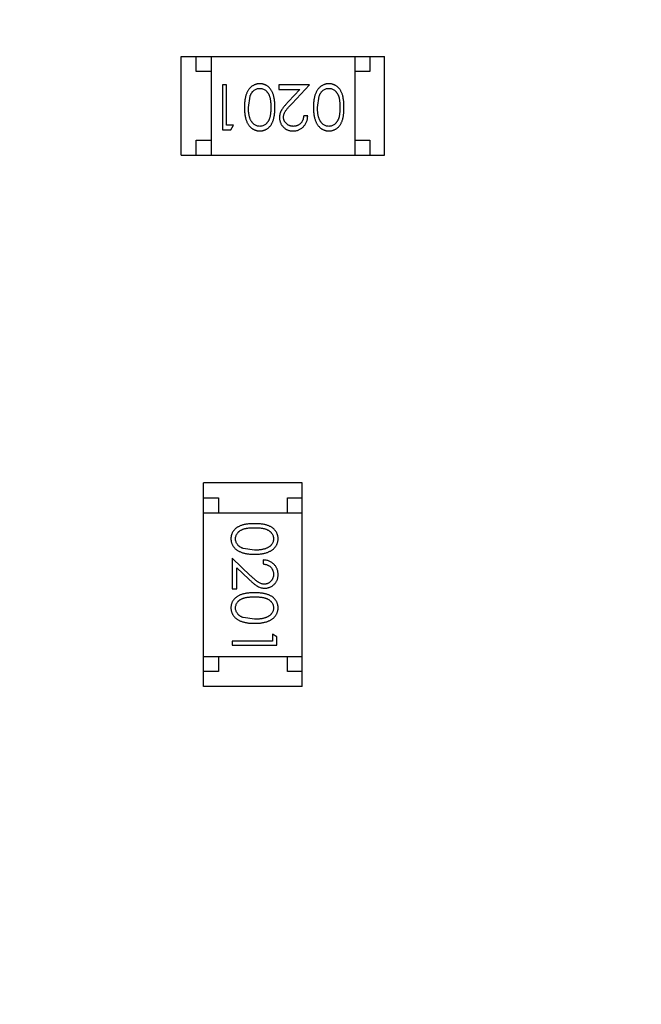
# Model space of a CAD drawing. Header units: millimetres. Extents: x -21 to 173, y -170 to -77.
# Tile 52 of 95: x 112 to 114.08, y -120.53 to -117.24. Entities that reach past the tile are written whole.
import ezdxf

# ---------------------------------------------------------------- set-up
doc = ezdxf.new("R2010")
doc.units = ezdxf.units.MM
doc.header["$LTSCALE"] = 1.21
doc.header["$MEASUREMENT"] = 0
doc.header["$PDMODE"] = 3
doc.header["$PDSIZE"] = 0.3125
doc.layers.get('0').update_dxf_attribs({"linetype": 'CONTINUOUS'})
doc.layers.get('DEFPOINTS').update_dxf_attribs({"linetype": 'CONTINUOUS'})
doc.layers.add('Dim', color=3, linetype='CONTINUOUS', lineweight=25)
doc.styles.get("Standard").update_dxf_attribs({"font": 'txt', "width": 0.8})
doc.dimstyles.get("Standard").update_dxf_attribs({"dimtxt": 0.15625, "dimasz": 0.1875, "dimexe": 0.125, "dimexo": 0.0625, "dimgap": 0.09, "dimtad": 0, "dimtih": 1, "dimtoh": 1, "dimzin": 4, "dimdsep": 46, "dimtxsty": 'STANDARD', "dimblk": '_FILLED', "dimblk1": '_FILLED', "dimblk2": '_FILLED', "dimcen": 0.09, "dimazin": 1, "dimtp": 0.01, "dimtm": 0.01, "dimtfac": 1, "dimtofl": 0, "dimtmove": 0, "dimatfit": 3, "dimldrblk": '_FILLED', "dimfxl": 1, "dimtolj": 1, "dimtzin": 4, "dimarcsym": 0})

# ---------------------------------------------------------------- blocks, each defined once
blk = doc.blocks.new('_FILLED')
at = {"color": 0, "linetype": 'ByBlock'}
blk.add_solid([(0, 0), (-1, 0.1667), (-1, -0.1667)], dxfattribs=at)
blk = doc.blocks.new('*D65')
at = {"layer": 'DEFPOINTS', "color": 0}
for p in [(105.5298, -92.6324), (171.1468, -92.6324), (151.3452, -159.3324)]:
    blk.add_point(p, dxfattribs=at)
at = {"layer": 'Dim', "color": 0, "lineweight": -2}
for p, q in [((105.5923, -92.6324), (171.2718, -92.6324)), ((171.1468, -95.1324), (171.1468, -122.059)), ((171.1468, -156.8324), (171.1468, -129.9057)), ((151.4077, -159.3324), (171.2718, -159.3324))]:
    blk.add_line(p, q, dxfattribs=at)
at = {"layer": 'Dim', "color": 0, "lineweight": -2, "xscale": 2.5, "yscale": 2.5, "zscale": 2.5}
for p, rotation in [((171.1468, -92.6324), 90), ((171.1468, -159.3324), 270)]:
    blk.add_blockref('_FILLED', p, dxfattribs=dict(at, rotation=rotation))
at = {"layer": 'Dim', "color": 0, "insert": (171.1468, -125.9824), "char_height": 2.5, "attachment_point": 5, "rotation": 90, "line_spacing_factor": 2.5}
blk.add_mtext('\\A1;66.70', dxfattribs=at)

msp = doc.modelspace()

# ---------------------------------------------------------------- linework, layer by layer
at = {"color": 7, "linetype": 'Continuous'}
for p, q in [((112.5396, -117.6973), (112.5396, -117.3673)), ((112.5396, -117.3673), (113.2196, -117.3673)), ((112.5896, -117.4173), (112.5896, -117.3673)), ((112.6396, -117.3673), (112.6396, -117.6973)), ((113.1196, -117.3673), (113.1196, -117.6973)), ((113.1696, -117.3673), (113.1696, -117.4173)), ((113.2196, -117.6973), (113.2196, -117.3673)), ((112.6396, -117.4173), (112.5896, -117.4173)), ((113.1696, -117.4173), (113.1196, -117.4173)), ((112.6778, -117.4626), (112.6778, -117.6126)), ((112.6913, -117.4626), (112.6778, -117.4626)), ((112.6913, -117.5972), (112.6913, -117.4626)), ((112.8663, -117.4626), (112.8663, -117.4779)), ((112.9682, -117.4626), (112.8663, -117.4626)), ((112.8663, -117.4779), (112.9361, -117.4779)), ((112.9361, -117.4779), (112.8985, -117.518)), ((112.91, -117.5246), (112.9682, -117.4626)), ((112.7644, -117.5376), (112.77, -117.4998)), ((112.9951, -117.5376), (113.0008, -117.4998)), ((112.9624, -117.5664), (112.949, -117.5664)), ((112.7144, -117.5972), (112.6913, -117.5972)), ((112.7055, -117.6126), (112.7144, -117.5972)), ((112.6778, -117.6126), (112.7055, -117.6126)), ((112.5896, -117.6973), (112.5896, -117.6473)), ((112.5896, -117.6473), (112.6396, -117.6473)), ((113.1196, -117.6473), (113.1696, -117.6473)), ((113.1696, -117.6473), (113.1696, -117.6973)), ((112.5396, -117.6973), (113.2196, -117.6973)), ((112.6145, -119.4723), (112.6145, -118.7923)), ((112.9445, -118.7923), (112.6145, -118.7923)), ((112.9445, -119.4723), (112.9445, -118.7923)), ((112.6145, -118.8423), (112.6645, -118.8423)), ((112.6645, -118.8423), (112.6645, -118.8923)), ((112.8945, -118.8923), (112.8945, -118.8423)), ((112.8945, -118.8423), (112.9445, -118.8423)), ((112.6145, -118.8923), (112.9445, -118.8923)), ((112.7847, -119.0168), (112.747, -119.0111)), ((112.7097, -119.0437), (112.7097, -119.1456)), ((112.7718, -119.1019), (112.7097, -119.0437)), ((112.8136, -119.0495), (112.8136, -119.0629)), ((112.7251, -119.1456), (112.7251, -119.0758)), ((112.7251, -119.0758), (112.7652, -119.1133)), ((112.7097, -119.1456), (112.7251, -119.1456)), ((112.7847, -119.2475), (112.747, -119.2419)), ((112.7097, -119.3206), (112.7097, -119.3341)), ((112.8444, -119.3206), (112.7097, -119.3206)), ((112.8444, -119.2975), (112.8444, -119.3206)), ((112.8597, -119.3063), (112.8444, -119.2975)), ((112.8597, -119.3341), (112.8597, -119.3063)), ((112.7097, -119.3341), (112.8597, -119.3341)), ((112.6145, -119.3723), (112.9445, -119.3723)), ((112.6645, -119.3723), (112.6645, -119.4223)), ((112.8945, -119.4223), (112.8945, -119.3723)), ((112.6645, -119.4223), (112.6145, -119.4223)), ((112.9445, -119.4223), (112.8945, -119.4223)), ((112.9445, -119.4723), (112.6145, -119.4723))]:
    msp.add_line(p, q, dxfattribs=at)
for points, knots in [([(112.8027, -117.4587), (112.8015, -117.4587), (112.7991, -117.4588), (112.7956, -117.4592), (112.7921, -117.4599), (112.7888, -117.4608), (112.7855, -117.462), (112.7823, -117.4634), (112.7793, -117.4652), (112.7762, -117.4672), (112.7733, -117.4694), (112.7706, -117.472), (112.768, -117.4747), (112.7656, -117.4778), (112.7634, -117.4811), (112.7613, -117.4847), (112.7594, -117.4885), (112.7576, -117.4925), (112.756, -117.4969), (112.7546, -117.5017), (112.7535, -117.5068), (112.7525, -117.5122), (112.7518, -117.518), (112.7513, -117.5242), (112.751, -117.5307), (112.7509, -117.5352), (112.7509, -117.5375)], [0, 0, 0, 0, 0.033824, 0.067298, 0.10028, 0.133019, 0.165736, 0.198792, 0.232372, 0.266409, 0.301016, 0.336196, 0.371972, 0.408574, 0.446394, 0.485225, 0.525372, 0.567224, 0.611081, 0.65775, 0.70702, 0.759235, 0.814484, 0.873227, 0.934937, 1, 1, 1, 1]), ([(112.77, -117.4998), (112.7704, -117.4988), (112.7712, -117.4967), (112.7725, -117.4938), (112.774, -117.4911), (112.7756, -117.4886), (112.7773, -117.4863), (112.7792, -117.4841), (112.7812, -117.4822), (112.784, -117.48), (112.7877, -117.4776), (112.7924, -117.4756), (112.7972, -117.4743), (112.8006, -117.4742), (112.8022, -117.4741)], [0, 0, 0, 0, 0.075949, 0.148549, 0.218996, 0.286119, 0.351826, 0.416074, 0.478265, 0.540325, 0.660405, 0.774606, 0.887187, 1, 1, 1, 1]), ([(112.8022, -117.4741), (112.8039, -117.4742), (112.8072, -117.4743), (112.812, -117.4756), (112.8168, -117.4777), (112.8205, -117.4801), (112.8234, -117.4824), (112.8255, -117.4843), (112.8273, -117.4865), (112.8291, -117.4888), (112.8308, -117.4913), (112.8322, -117.494), (112.8336, -117.4969), (112.8348, -117.5), (112.8359, -117.5034), (112.8368, -117.5072), (112.8376, -117.5113), (112.8383, -117.5158), (112.8387, -117.5207), (112.8391, -117.526), (112.8393, -117.5317), (112.8393, -117.5355), (112.8394, -117.5376)], [0, 0, 0, 0, 0.060034, 0.120278, 0.182348, 0.247919, 0.281641, 0.315701, 0.350322, 0.385703, 0.421819, 0.459196, 0.497866, 0.538301, 0.58121, 0.628183, 0.679403, 0.734699, 0.794074, 0.858416, 0.927049, 1, 1, 1, 1]), ([(112.8528, -117.5375), (112.8528, -117.5351), (112.8528, -117.5305), (112.8525, -117.5237), (112.852, -117.5173), (112.8512, -117.5114), (112.8503, -117.5059), (112.8493, -117.5007), (112.848, -117.496), (112.8465, -117.4917), (112.8448, -117.4877), (112.8429, -117.4839), (112.8409, -117.4805), (112.8387, -117.4773), (112.8364, -117.4743), (112.8339, -117.4716), (112.8313, -117.4691), (112.8285, -117.4669), (112.8256, -117.465), (112.8226, -117.4633), (112.8195, -117.4619), (112.8163, -117.4607), (112.813, -117.4598), (112.8096, -117.4592), (112.8062, -117.4588), (112.8038, -117.4587), (112.8027, -117.4587)], [0, 0, 0, 0, 0.068113, 0.132564, 0.193427, 0.250218, 0.303569, 0.353576, 0.400235, 0.443586, 0.484619, 0.524292, 0.56238, 0.599049, 0.63494, 0.669782, 0.704009, 0.737842, 0.771098, 0.803896, 0.836415, 0.868639, 0.900715, 0.933378, 0.966213, 1, 1, 1, 1]), ([(113.0334, -117.4587), (113.0322, -117.4587), (113.0299, -117.4588), (113.0264, -117.4592), (113.0229, -117.4599), (113.0196, -117.4608), (113.0163, -117.462), (113.0131, -117.4634), (113.01, -117.4652), (113.007, -117.4672), (113.0041, -117.4694), (113.0014, -117.472), (112.9988, -117.4747), (112.9964, -117.4778), (112.9941, -117.4811), (112.9921, -117.4847), (112.9901, -117.4885), (112.9884, -117.4925), (112.9867, -117.4969), (112.9854, -117.5017), (112.9842, -117.5068), (112.9833, -117.5122), (112.9826, -117.518), (112.982, -117.5242), (112.9817, -117.5307), (112.9817, -117.5352), (112.9817, -117.5375)], [0, 0, 0, 0, 0.033824, 0.067298, 0.10028, 0.133019, 0.165736, 0.198792, 0.232372, 0.266409, 0.301016, 0.336196, 0.371972, 0.408574, 0.446394, 0.485225, 0.525372, 0.567224, 0.611081, 0.65775, 0.70702, 0.759235, 0.814484, 0.873227, 0.934937, 1, 1, 1, 1]), ([(113.0008, -117.4998), (113.0012, -117.4988), (113.0019, -117.4967), (113.0033, -117.4938), (113.0047, -117.4911), (113.0063, -117.4886), (113.0081, -117.4863), (113.0099, -117.4841), (113.012, -117.4822), (113.0148, -117.48), (113.0184, -117.4776), (113.0232, -117.4756), (113.028, -117.4743), (113.0313, -117.4742), (113.033, -117.4741)], [0, 0, 0, 0, 0.075949, 0.148549, 0.218996, 0.286119, 0.351826, 0.416074, 0.478265, 0.540325, 0.660405, 0.774606, 0.887187, 1, 1, 1, 1]), ([(113.033, -117.4741), (113.0346, -117.4742), (113.0379, -117.4743), (113.0428, -117.4756), (113.0476, -117.4777), (113.0513, -117.4801), (113.0542, -117.4824), (113.0562, -117.4843), (113.0581, -117.4865), (113.0599, -117.4888), (113.0615, -117.4913), (113.063, -117.494), (113.0643, -117.4969), (113.0656, -117.5), (113.0667, -117.5034), (113.0676, -117.5072), (113.0684, -117.5113), (113.069, -117.5158), (113.0695, -117.5207), (113.0698, -117.526), (113.0701, -117.5317), (113.0701, -117.5355), (113.0701, -117.5376)], [0, 0, 0, 0, 0.060034, 0.120278, 0.182348, 0.247919, 0.281641, 0.315701, 0.350322, 0.385703, 0.421819, 0.459196, 0.497866, 0.538301, 0.58121, 0.628183, 0.679403, 0.734699, 0.794074, 0.858416, 0.927049, 1, 1, 1, 1]), ([(113.0836, -117.5375), (113.0836, -117.5351), (113.0835, -117.5305), (113.0832, -117.5237), (113.0827, -117.5173), (113.082, -117.5114), (113.0811, -117.5059), (113.0801, -117.5007), (113.0787, -117.496), (113.0772, -117.4917), (113.0755, -117.4877), (113.0737, -117.4839), (113.0717, -117.4805), (113.0695, -117.4773), (113.0672, -117.4743), (113.0647, -117.4716), (113.062, -117.4691), (113.0593, -117.4669), (113.0563, -117.465), (113.0533, -117.4633), (113.0502, -117.4619), (113.047, -117.4607), (113.0438, -117.4598), (113.0404, -117.4592), (113.0369, -117.4588), (113.0346, -117.4587), (113.0334, -117.4587)], [0, 0, 0, 0, 0.068113, 0.132564, 0.193427, 0.250218, 0.303569, 0.353576, 0.400235, 0.443586, 0.484619, 0.524292, 0.56238, 0.599049, 0.63494, 0.669782, 0.704009, 0.737842, 0.771098, 0.803896, 0.836415, 0.868639, 0.900715, 0.933378, 0.966213, 1, 1, 1, 1]), ([(112.7509, -117.5375), (112.7509, -117.5398), (112.751, -117.5443), (112.7513, -117.5509), (112.7518, -117.5571), (112.7525, -117.5629), (112.7535, -117.5684), (112.7547, -117.5735), (112.7561, -117.5782), (112.7577, -117.5827), (112.7595, -117.5868), (112.7614, -117.5906), (112.7635, -117.5941), (112.7657, -117.5975), (112.7682, -117.6005), (112.7707, -117.6033), (112.7735, -117.6058), (112.7763, -117.608), (112.7793, -117.61), (112.7824, -117.6117), (112.7856, -117.6132), (112.7888, -117.6143), (112.7922, -117.6153), (112.7956, -117.6159), (112.7991, -117.6163), (112.8015, -117.6164), (112.8027, -117.6164)], [0, 0, 0, 0, 0.065278, 0.127205, 0.186168, 0.241675, 0.294115, 0.343609, 0.390387, 0.434463, 0.476646, 0.517002, 0.555936, 0.593716, 0.630057, 0.665601, 0.700745, 0.734917, 0.768681, 0.802087, 0.834849, 0.867433, 0.900138, 0.932806, 0.966212, 1, 1, 1, 1]), ([(112.8022, -117.601), (112.8006, -117.6009), (112.7973, -117.6008), (112.7924, -117.5995), (112.7878, -117.5974), (112.784, -117.595), (112.7812, -117.5927), (112.7791, -117.5907), (112.7772, -117.5885), (112.7754, -117.586), (112.7737, -117.5833), (112.7721, -117.5804), (112.7707, -117.5772), (112.7693, -117.5738), (112.7682, -117.5701), (112.7671, -117.5662), (112.7663, -117.562), (112.7656, -117.5576), (112.7651, -117.553), (112.7646, -117.548), (112.7644, -117.5429), (112.7644, -117.5394), (112.7644, -117.5376)], [0, 0, 0, 0, 0.059689, 0.119507, 0.181075, 0.246162, 0.279894, 0.314468, 0.350403, 0.387474, 0.426147, 0.466624, 0.508745, 0.553328, 0.600058, 0.649177, 0.700552, 0.754894, 0.811825, 0.871514, 0.934319, 1, 1, 1, 1]), ([(112.8394, -117.5376), (112.8393, -117.5396), (112.8393, -117.5435), (112.8391, -117.5491), (112.8387, -117.5544), (112.8382, -117.5593), (112.8376, -117.5638), (112.8368, -117.568), (112.8359, -117.5717), (112.8348, -117.5752), (112.8335, -117.5783), (112.8322, -117.5812), (112.8307, -117.5839), (112.8291, -117.5864), (112.8273, -117.5887), (112.8254, -117.5908), (112.8234, -117.5928), (112.8205, -117.595), (112.8168, -117.5974), (112.8121, -117.5995), (112.8072, -117.6008), (112.8039, -117.6009), (112.8022, -117.601)], [0, 0, 0, 0, 0.073302, 0.142286, 0.206253, 0.266017, 0.321612, 0.372532, 0.419497, 0.462398, 0.502825, 0.541489, 0.579034, 0.615143, 0.650298, 0.684912, 0.718701, 0.752189, 0.817245, 0.879117, 0.939613, 1, 1, 1, 1]), ([(112.8027, -117.6164), (112.8038, -117.6164), (112.8062, -117.6163), (112.8096, -117.6159), (112.813, -117.6153), (112.8163, -117.6143), (112.8195, -117.6132), (112.8226, -117.6117), (112.8257, -117.61), (112.8286, -117.608), (112.8314, -117.6058), (112.8341, -117.6034), (112.8365, -117.6007), (112.8389, -117.5977), (112.841, -117.5945), (112.8431, -117.591), (112.8449, -117.5873), (112.8465, -117.5834), (112.848, -117.5791), (112.8493, -117.5744), (112.8504, -117.5693), (112.8513, -117.5637), (112.852, -117.5578), (112.8525, -117.5514), (112.8528, -117.5446), (112.8528, -117.5399), (112.8528, -117.5375)], [0, 0, 0, 0, 0.033742, 0.066533, 0.099153, 0.13154, 0.164087, 0.196563, 0.229707, 0.263315, 0.297504, 0.331686, 0.366482, 0.4021, 0.438958, 0.476748, 0.515985, 0.556589, 0.599519, 0.645765, 0.695487, 0.748721, 0.805687, 0.866754, 0.931405, 1, 1, 1, 1]), ([(112.8985, -117.518), (112.8971, -117.5195), (112.8943, -117.5225), (112.8904, -117.5268), (112.8868, -117.531), (112.8836, -117.5349), (112.8808, -117.5385), (112.8783, -117.5419), (112.8762, -117.545), (112.8739, -117.5488), (112.8716, -117.5536), (112.8696, -117.5595), (112.8684, -117.5656), (112.8683, -117.5697), (112.8682, -117.5718)], [0, 0, 0, 0, 0.09953, 0.192079, 0.277712, 0.357454, 0.429648, 0.495771, 0.555538, 0.608657, 0.707578, 0.804328, 0.901298, 1, 1, 1, 1]), ([(112.8817, -117.5706), (112.8817, -117.569), (112.8818, -117.5657), (112.8829, -117.561), (112.8846, -117.5563), (112.8866, -117.5525), (112.8886, -117.5494), (112.8905, -117.5467), (112.8928, -117.5438), (112.8955, -117.5405), (112.8986, -117.5369), (112.902, -117.5331), (112.9059, -117.5289), (112.9086, -117.5261), (112.91, -117.5246)], [0, 0, 0, 0, 0.088014, 0.174976, 0.2638, 0.355443, 0.406413, 0.465519, 0.533076, 0.609353, 0.693899, 0.787171, 0.889197, 1, 1, 1, 1]), ([(112.9817, -117.5375), (112.9817, -117.5398), (112.9817, -117.5443), (112.982, -117.5509), (112.9826, -117.5571), (112.9833, -117.5629), (112.9843, -117.5684), (112.9854, -117.5735), (112.9868, -117.5782), (112.9884, -117.5827), (112.9903, -117.5868), (112.9922, -117.5906), (112.9943, -117.5941), (112.9965, -117.5975), (112.9989, -117.6005), (113.0015, -117.6033), (113.0042, -117.6058), (113.0071, -117.608), (113.0101, -117.61), (113.0132, -117.6117), (113.0163, -117.6132), (113.0196, -117.6143), (113.0229, -117.6153), (113.0264, -117.6159), (113.0299, -117.6163), (113.0322, -117.6164), (113.0334, -117.6164)], [0, 0, 0, 0, 0.065278, 0.127205, 0.186168, 0.241675, 0.294115, 0.343609, 0.390387, 0.434463, 0.476646, 0.517002, 0.555936, 0.593716, 0.630057, 0.665601, 0.700745, 0.734917, 0.768681, 0.802087, 0.834849, 0.867433, 0.900138, 0.932806, 0.966212, 1, 1, 1, 1]), ([(113.033, -117.601), (113.0313, -117.6009), (113.0281, -117.6008), (113.0232, -117.5995), (113.0185, -117.5974), (113.0148, -117.595), (113.0119, -117.5927), (113.0099, -117.5907), (113.0079, -117.5885), (113.0061, -117.586), (113.0044, -117.5833), (113.0029, -117.5804), (113.0014, -117.5772), (113.0001, -117.5738), (112.999, -117.5701), (112.9979, -117.5662), (112.9971, -117.562), (112.9963, -117.5576), (112.9958, -117.553), (112.9954, -117.548), (112.9952, -117.5429), (112.9951, -117.5394), (112.9951, -117.5376)], [0, 0, 0, 0, 0.059689, 0.119507, 0.181075, 0.246162, 0.279894, 0.314468, 0.350403, 0.387474, 0.426147, 0.466624, 0.508745, 0.553328, 0.600058, 0.649177, 0.700552, 0.754894, 0.811825, 0.871514, 0.934319, 1, 1, 1, 1]), ([(113.0701, -117.5376), (113.0701, -117.5396), (113.0701, -117.5435), (113.0698, -117.5491), (113.0695, -117.5544), (113.069, -117.5593), (113.0684, -117.5638), (113.0676, -117.568), (113.0666, -117.5717), (113.0656, -117.5752), (113.0643, -117.5783), (113.063, -117.5812), (113.0615, -117.5839), (113.0598, -117.5864), (113.0581, -117.5887), (113.0562, -117.5908), (113.0542, -117.5928), (113.0513, -117.595), (113.0476, -117.5974), (113.0429, -117.5995), (113.038, -117.6008), (113.0346, -117.6009), (113.033, -117.601)], [0, 0, 0, 0, 0.073302, 0.142286, 0.206253, 0.266017, 0.321612, 0.372532, 0.419497, 0.462398, 0.502825, 0.541489, 0.579034, 0.615143, 0.650298, 0.684912, 0.718701, 0.752189, 0.817245, 0.879117, 0.939613, 1, 1, 1, 1]), ([(113.0334, -117.6164), (113.0346, -117.6164), (113.0369, -117.6163), (113.0404, -117.6159), (113.0438, -117.6153), (113.0471, -117.6143), (113.0503, -117.6132), (113.0534, -117.6117), (113.0564, -117.61), (113.0594, -117.608), (113.0622, -117.6058), (113.0649, -117.6034), (113.0673, -117.6007), (113.0696, -117.5977), (113.0718, -117.5945), (113.0738, -117.591), (113.0756, -117.5873), (113.0773, -117.5834), (113.0788, -117.5791), (113.0801, -117.5744), (113.0812, -117.5693), (113.082, -117.5637), (113.0827, -117.5578), (113.0832, -117.5514), (113.0835, -117.5446), (113.0836, -117.5399), (113.0836, -117.5375)], [0, 0, 0, 0, 0.033742, 0.066533, 0.099153, 0.13154, 0.164087, 0.196563, 0.229707, 0.263315, 0.297504, 0.331686, 0.366482, 0.4021, 0.438958, 0.476748, 0.515985, 0.556589, 0.599519, 0.645765, 0.695487, 0.748721, 0.805687, 0.866754, 0.931405, 1, 1, 1, 1]), ([(112.8682, -117.5718), (112.8682, -117.5733), (112.8683, -117.5762), (112.8689, -117.5805), (112.8699, -117.5847), (112.8712, -117.5887), (112.8731, -117.5925), (112.8752, -117.5962), (112.8778, -117.5998), (112.8807, -117.6032), (112.8839, -117.6063), (112.8874, -117.609), (112.8912, -117.6113), (112.8952, -117.6132), (112.8994, -117.6146), (112.9039, -117.6156), (112.9086, -117.6163), (112.9119, -117.6164), (112.9135, -117.6164)], [0, 0, 0, 0, 0.06271, 0.123347, 0.183401, 0.242828, 0.302097, 0.36242, 0.423725, 0.487032, 0.550491, 0.612709, 0.674265, 0.73617, 0.799211, 0.863483, 0.930525, 1, 1, 1, 1]), ([(112.9142, -117.601), (112.9131, -117.601), (112.9109, -117.6009), (112.9076, -117.6005), (112.9045, -117.5998), (112.9016, -117.5988), (112.8987, -117.5975), (112.896, -117.596), (112.8935, -117.5942), (112.8911, -117.5921), (112.8889, -117.5898), (112.887, -117.5874), (112.8853, -117.5848), (112.884, -117.5822), (112.8829, -117.5795), (112.8822, -117.5766), (112.8817, -117.5736), (112.8817, -117.5716), (112.8817, -117.5706)], [0, 0, 0, 0, 0.068027, 0.133505, 0.19695, 0.26027, 0.322741, 0.384982, 0.448465, 0.513424, 0.578224, 0.640011, 0.700094, 0.760067, 0.819012, 0.877878, 0.938035, 1, 1, 1, 1]), ([(112.9135, -117.6164), (112.9152, -117.6164), (112.9185, -117.6163), (112.9233, -117.6156), (112.9279, -117.6145), (112.9324, -117.613), (112.9366, -117.611), (112.9406, -117.6085), (112.9444, -117.6057), (112.948, -117.6024), (112.9512, -117.5988), (112.9541, -117.5949), (112.9565, -117.5907), (112.9586, -117.5863), (112.9602, -117.5817), (112.9614, -117.5768), (112.9622, -117.5717), (112.9623, -117.5682), (112.9624, -117.5664)], [0, 0, 0, 0, 0.06445, 0.126725, 0.187421, 0.247417, 0.306749, 0.366595, 0.427749, 0.490235, 0.553031, 0.614805, 0.676505, 0.738096, 0.801021, 0.864897, 0.931209, 1, 1, 1, 1]), ([(112.949, -117.5664), (112.9488, -117.5677), (112.9486, -117.5703), (112.9478, -117.5741), (112.9469, -117.5777), (112.9457, -117.581), (112.9442, -117.5841), (112.9424, -117.5869), (112.9404, -117.5896), (112.9382, -117.5919), (112.9357, -117.5941), (112.9331, -117.5959), (112.9303, -117.5975), (112.9274, -117.5988), (112.9243, -117.5998), (112.9211, -117.6005), (112.9177, -117.6009), (112.9154, -117.601), (112.9142, -117.601)], [0, 0, 0, 0, 0.073648, 0.143686, 0.210962, 0.275557, 0.338064, 0.399311, 0.4594, 0.51934, 0.579024, 0.637809, 0.695959, 0.754122, 0.813113, 0.873453, 0.935561, 1, 1, 1, 1]), ([(112.7847, -118.9283), (112.7823, -118.9283), (112.7777, -118.9284), (112.7709, -118.9287), (112.7645, -118.9292), (112.7586, -118.9299), (112.7531, -118.9308), (112.7479, -118.9318), (112.7432, -118.9332), (112.7389, -118.9347), (112.7349, -118.9364), (112.7311, -118.9382), (112.7277, -118.9402), (112.7245, -118.9424), (112.7215, -118.9447), (112.7188, -118.9472), (112.7163, -118.9498), (112.7141, -118.9526), (112.7122, -118.9556), (112.7105, -118.9586), (112.7091, -118.9617), (112.7079, -118.9649), (112.707, -118.9681), (112.7064, -118.9715), (112.706, -118.9749), (112.7059, -118.9773), (112.7059, -118.9785)], [0, 0, 0, 0, 0.068113, 0.132564, 0.193427, 0.250218, 0.303569, 0.353576, 0.400235, 0.443586, 0.484619, 0.524292, 0.56238, 0.599049, 0.63494, 0.669782, 0.704009, 0.737842, 0.771098, 0.803896, 0.836415, 0.868639, 0.900715, 0.933378, 0.966213, 1, 1, 1, 1]), ([(112.7213, -118.9789), (112.7214, -118.9773), (112.7215, -118.974), (112.7228, -118.9691), (112.7249, -118.9643), (112.7273, -118.9606), (112.7296, -118.9577), (112.7315, -118.9557), (112.7337, -118.9538), (112.736, -118.952), (112.7385, -118.9504), (112.7412, -118.9489), (112.7441, -118.9476), (112.7472, -118.9463), (112.7506, -118.9452), (112.7544, -118.9443), (112.7585, -118.9435), (112.763, -118.9429), (112.7679, -118.9424), (112.7732, -118.942), (112.7789, -118.9418), (112.7827, -118.9418), (112.7847, -118.9418)], [0, 0, 0, 0, 0.060034, 0.120278, 0.182348, 0.247919, 0.281641, 0.315701, 0.350322, 0.385703, 0.421819, 0.459196, 0.497866, 0.538301, 0.58121, 0.628183, 0.679403, 0.734699, 0.794074, 0.858416, 0.927049, 1, 1, 1, 1]), ([(112.8636, -118.9785), (112.8636, -118.9773), (112.8635, -118.9749), (112.8631, -118.9715), (112.8625, -118.9681), (112.8615, -118.9648), (112.8604, -118.9616), (112.8589, -118.9585), (112.8572, -118.9555), (112.8552, -118.9525), (112.853, -118.9497), (112.8506, -118.947), (112.8478, -118.9446), (112.8449, -118.9422), (112.8417, -118.9401), (112.8382, -118.9381), (112.8345, -118.9362), (112.8306, -118.9346), (112.8263, -118.9331), (112.8216, -118.9318), (112.8165, -118.9307), (112.8109, -118.9299), (112.8049, -118.9292), (112.7986, -118.9287), (112.7918, -118.9284), (112.7871, -118.9283), (112.7847, -118.9283)], [0, 0, 0, 0, 0.033742, 0.066533, 0.099153, 0.13154, 0.164087, 0.196563, 0.229707, 0.263315, 0.297504, 0.331686, 0.366482, 0.4021, 0.438958, 0.476748, 0.515985, 0.556589, 0.599519, 0.645765, 0.695487, 0.748721, 0.805687, 0.866754, 0.931405, 1, 1, 1, 1]), ([(112.7847, -118.9418), (112.7868, -118.9418), (112.7907, -118.9418), (112.7963, -118.9421), (112.8016, -118.9424), (112.8065, -118.9429), (112.811, -118.9435), (112.8152, -118.9443), (112.8189, -118.9452), (112.8223, -118.9463), (112.8255, -118.9476), (112.8284, -118.9489), (112.8311, -118.9504), (112.8336, -118.9521), (112.8359, -118.9538), (112.838, -118.9557), (112.84, -118.9577), (112.8422, -118.9606), (112.8446, -118.9643), (112.8467, -118.969), (112.8479, -118.9739), (112.8481, -118.9773), (112.8482, -118.9789)], [0, 0, 0, 0, 0.073302, 0.142286, 0.206253, 0.266017, 0.321612, 0.372532, 0.419497, 0.462398, 0.502825, 0.541489, 0.579034, 0.615143, 0.650298, 0.684912, 0.718701, 0.752189, 0.817245, 0.879117, 0.939613, 1, 1, 1, 1]), ([(112.7059, -118.9785), (112.7059, -118.9797), (112.7059, -118.982), (112.7064, -118.9855), (112.707, -118.989), (112.708, -118.9923), (112.7092, -118.9956), (112.7106, -118.9988), (112.7124, -119.0019), (112.7144, -119.0049), (112.7166, -119.0078), (112.7192, -119.0105), (112.7219, -119.0131), (112.725, -119.0155), (112.7283, -119.0178), (112.7319, -119.0198), (112.7357, -119.0218), (112.7397, -119.0235), (112.7441, -119.0252), (112.7489, -119.0265), (112.7539, -119.0277), (112.7594, -119.0286), (112.7652, -119.0293), (112.7714, -119.0299), (112.7779, -119.0302), (112.7824, -119.0302), (112.7847, -119.0302)], [0, 0, 0, 0, 0.033824, 0.067298, 0.10028, 0.133019, 0.165736, 0.198792, 0.232372, 0.266409, 0.301016, 0.336196, 0.371972, 0.408574, 0.446394, 0.485225, 0.525372, 0.567224, 0.611081, 0.65775, 0.70702, 0.759235, 0.814484, 0.873227, 0.934937, 1, 1, 1, 1]), ([(112.747, -119.0111), (112.746, -119.0107), (112.7439, -119.0099), (112.741, -119.0086), (112.7383, -119.0072), (112.7358, -119.0056), (112.7334, -119.0038), (112.7313, -119.002), (112.7294, -118.9999), (112.7272, -118.9971), (112.7248, -118.9934), (112.7228, -118.9887), (112.7215, -118.9839), (112.7214, -118.9806), (112.7213, -118.9789)], [0, 0, 0, 0, 0.075949, 0.148549, 0.218996, 0.286119, 0.351826, 0.416074, 0.478265, 0.540325, 0.660405, 0.774606, 0.887187, 1, 1, 1, 1]), ([(112.7847, -119.0302), (112.787, -119.0302), (112.7915, -119.0302), (112.798, -119.0299), (112.8042, -119.0293), (112.8101, -119.0286), (112.8156, -119.0276), (112.8207, -119.0265), (112.8254, -119.025), (112.8299, -119.0235), (112.8339, -119.0216), (112.8378, -119.0197), (112.8413, -119.0176), (112.8447, -119.0154), (112.8477, -119.0129), (112.8505, -119.0104), (112.853, -119.0077), (112.8552, -119.0048), (112.8572, -119.0018), (112.8589, -118.9987), (112.8604, -118.9956), (112.8615, -118.9923), (112.8625, -118.989), (112.8631, -118.9855), (112.8635, -118.982), (112.8636, -118.9797), (112.8636, -118.9785)], [0, 0, 0, 0, 0.065278, 0.127205, 0.186168, 0.241675, 0.294115, 0.343609, 0.390387, 0.434463, 0.476646, 0.517002, 0.555936, 0.593716, 0.630057, 0.665601, 0.700745, 0.734917, 0.768681, 0.802087, 0.834849, 0.867433, 0.900138, 0.932806, 0.966212, 1, 1, 1, 1]), ([(112.8482, -118.9789), (112.8481, -118.9806), (112.8479, -118.9838), (112.8467, -118.9887), (112.8446, -118.9934), (112.8422, -118.9971), (112.8399, -119), (112.8379, -119.002), (112.8357, -119.004), (112.8332, -119.0058), (112.8305, -119.0075), (112.8276, -119.009), (112.8244, -119.0105), (112.821, -119.0118), (112.8173, -119.0129), (112.8134, -119.014), (112.8092, -119.0148), (112.8048, -119.0156), (112.8001, -119.0161), (112.7952, -119.0165), (112.7901, -119.0167), (112.7865, -119.0168), (112.7847, -119.0168)], [0, 0, 0, 0, 0.059689, 0.119507, 0.181075, 0.246162, 0.279894, 0.314468, 0.350403, 0.387474, 0.426147, 0.466624, 0.508745, 0.553328, 0.600058, 0.649177, 0.700552, 0.754894, 0.811825, 0.871514, 0.934319, 1, 1, 1, 1]), ([(112.8636, -119.0984), (112.8636, -119.0967), (112.8635, -119.0934), (112.8628, -119.0886), (112.8617, -119.084), (112.8602, -119.0795), (112.8581, -119.0753), (112.8557, -119.0713), (112.8529, -119.0675), (112.8496, -119.0639), (112.846, -119.0607), (112.8421, -119.0578), (112.8379, -119.0553), (112.8335, -119.0533), (112.8289, -119.0517), (112.824, -119.0505), (112.8189, -119.0497), (112.8154, -119.0496), (112.8136, -119.0495)], [0, 0, 0, 0, 0.06445, 0.126725, 0.187421, 0.247417, 0.306749, 0.366595, 0.427749, 0.490235, 0.553031, 0.614805, 0.676505, 0.738096, 0.801021, 0.864897, 0.931209, 1, 1, 1, 1]), ([(112.8136, -119.0629), (112.8149, -119.0631), (112.8175, -119.0633), (112.8213, -119.0641), (112.8249, -119.065), (112.8282, -119.0662), (112.8313, -119.0677), (112.8341, -119.0695), (112.8368, -119.0715), (112.8391, -119.0737), (112.8413, -119.0762), (112.8431, -119.0788), (112.8447, -119.0816), (112.846, -119.0845), (112.847, -119.0876), (112.8477, -119.0908), (112.8481, -119.0942), (112.8482, -119.0965), (112.8482, -119.0977)], [0, 0, 0, 0, 0.073648, 0.143686, 0.210962, 0.275557, 0.338064, 0.399311, 0.4594, 0.51934, 0.579024, 0.637809, 0.695959, 0.754122, 0.813113, 0.873453, 0.935561, 1, 1, 1, 1]), ([(112.7652, -119.1133), (112.7667, -119.1148), (112.7697, -119.1176), (112.774, -119.1215), (112.7782, -119.1251), (112.7821, -119.1283), (112.7857, -119.1311), (112.7891, -119.1336), (112.7922, -119.1357), (112.796, -119.138), (112.8008, -119.1403), (112.8067, -119.1423), (112.8128, -119.1435), (112.8169, -119.1436), (112.819, -119.1437)], [0, 0, 0, 0, 0.09953, 0.192079, 0.277712, 0.357454, 0.429648, 0.495771, 0.555538, 0.608657, 0.707578, 0.804328, 0.901298, 1, 1, 1, 1]), ([(112.8178, -119.1302), (112.8162, -119.1302), (112.8129, -119.13), (112.8081, -119.129), (112.8035, -119.1273), (112.7997, -119.1253), (112.7966, -119.1233), (112.7939, -119.1214), (112.791, -119.119), (112.7877, -119.1164), (112.7841, -119.1133), (112.7803, -119.1099), (112.7761, -119.106), (112.7733, -119.1033), (112.7718, -119.1019)], [0, 0, 0, 0, 0.088014, 0.174976, 0.2638, 0.355443, 0.406413, 0.465519, 0.533076, 0.609353, 0.693899, 0.787171, 0.889197, 1, 1, 1, 1]), ([(112.8482, -119.0977), (112.8482, -119.0988), (112.8481, -119.101), (112.8477, -119.1043), (112.847, -119.1074), (112.846, -119.1103), (112.8447, -119.1132), (112.8432, -119.1159), (112.8413, -119.1184), (112.8393, -119.1208), (112.837, -119.123), (112.8346, -119.1249), (112.832, -119.1266), (112.8294, -119.1279), (112.8266, -119.129), (112.8238, -119.1297), (112.8208, -119.1302), (112.8188, -119.1302), (112.8178, -119.1302)], [0, 0, 0, 0, 0.068027, 0.133505, 0.19695, 0.26027, 0.322741, 0.384982, 0.448465, 0.513424, 0.578224, 0.640011, 0.700094, 0.760067, 0.819012, 0.877878, 0.938035, 1, 1, 1, 1]), ([(112.819, -119.1437), (112.8205, -119.1437), (112.8234, -119.1436), (112.8277, -119.143), (112.8319, -119.142), (112.8359, -119.1407), (112.8397, -119.1388), (112.8434, -119.1367), (112.847, -119.1341), (112.8503, -119.1312), (112.8535, -119.128), (112.8562, -119.1245), (112.8585, -119.1207), (112.8604, -119.1167), (112.8618, -119.1125), (112.8628, -119.108), (112.8635, -119.1033), (112.8636, -119.1), (112.8636, -119.0984)], [0, 0, 0, 0, 0.06271, 0.123347, 0.183401, 0.242828, 0.302097, 0.36242, 0.423725, 0.487032, 0.550491, 0.612709, 0.674265, 0.73617, 0.799211, 0.863483, 0.930525, 1, 1, 1, 1]), ([(112.7847, -119.1591), (112.7823, -119.1591), (112.7777, -119.1591), (112.7709, -119.1594), (112.7645, -119.1599), (112.7586, -119.1607), (112.7531, -119.1615), (112.7479, -119.1626), (112.7432, -119.1639), (112.7389, -119.1654), (112.7349, -119.1671), (112.7311, -119.169), (112.7277, -119.171), (112.7245, -119.1732), (112.7215, -119.1755), (112.7188, -119.178), (112.7163, -119.1806), (112.7141, -119.1834), (112.7122, -119.1863), (112.7105, -119.1893), (112.7091, -119.1924), (112.7079, -119.1956), (112.707, -119.1989), (112.7064, -119.2023), (112.706, -119.2057), (112.7059, -119.2081), (112.7059, -119.2092)], [0, 0, 0, 0, 0.068113, 0.132564, 0.193427, 0.250218, 0.303569, 0.353576, 0.400235, 0.443586, 0.484619, 0.524292, 0.56238, 0.599049, 0.63494, 0.669782, 0.704009, 0.737842, 0.771098, 0.803896, 0.836415, 0.868639, 0.900715, 0.933378, 0.966213, 1, 1, 1, 1]), ([(112.7213, -119.2097), (112.7214, -119.208), (112.7215, -119.2047), (112.7228, -119.1999), (112.7249, -119.1951), (112.7273, -119.1914), (112.7296, -119.1885), (112.7315, -119.1864), (112.7337, -119.1846), (112.736, -119.1828), (112.7385, -119.1811), (112.7412, -119.1797), (112.7441, -119.1783), (112.7472, -119.1771), (112.7506, -119.176), (112.7544, -119.1751), (112.7585, -119.1743), (112.763, -119.1736), (112.7679, -119.1732), (112.7732, -119.1728), (112.7789, -119.1726), (112.7827, -119.1725), (112.7847, -119.1725)], [0, 0, 0, 0, 0.060034, 0.120278, 0.182348, 0.247919, 0.281641, 0.315701, 0.350322, 0.385703, 0.421819, 0.459196, 0.497866, 0.538301, 0.58121, 0.628183, 0.679403, 0.734699, 0.794074, 0.858416, 0.927049, 1, 1, 1, 1]), ([(112.8636, -119.2092), (112.8636, -119.2081), (112.8635, -119.2057), (112.8631, -119.2023), (112.8625, -119.1989), (112.8615, -119.1956), (112.8604, -119.1924), (112.8589, -119.1893), (112.8572, -119.1862), (112.8552, -119.1833), (112.853, -119.1805), (112.8506, -119.1778), (112.8478, -119.1753), (112.8449, -119.173), (112.8417, -119.1709), (112.8382, -119.1688), (112.8345, -119.167), (112.8306, -119.1653), (112.8263, -119.1639), (112.8216, -119.1626), (112.8165, -119.1615), (112.8109, -119.1606), (112.8049, -119.1599), (112.7986, -119.1594), (112.7918, -119.1591), (112.7871, -119.1591), (112.7847, -119.1591)], [0, 0, 0, 0, 0.033742, 0.066533, 0.099153, 0.13154, 0.164087, 0.196563, 0.229707, 0.263315, 0.297504, 0.331686, 0.366482, 0.4021, 0.438958, 0.476748, 0.515985, 0.556589, 0.599519, 0.645765, 0.695487, 0.748721, 0.805687, 0.866754, 0.931405, 1, 1, 1, 1]), ([(112.7847, -119.1725), (112.7868, -119.1725), (112.7907, -119.1726), (112.7963, -119.1728), (112.8016, -119.1732), (112.8065, -119.1737), (112.811, -119.1743), (112.8152, -119.1751), (112.8189, -119.176), (112.8223, -119.1771), (112.8255, -119.1784), (112.8284, -119.1797), (112.8311, -119.1812), (112.8336, -119.1828), (112.8359, -119.1846), (112.838, -119.1865), (112.84, -119.1885), (112.8422, -119.1914), (112.8446, -119.1951), (112.8467, -119.1998), (112.8479, -119.2047), (112.8481, -119.208), (112.8482, -119.2097)], [0, 0, 0, 0, 0.073302, 0.142286, 0.206253, 0.266017, 0.321612, 0.372532, 0.419497, 0.462398, 0.502825, 0.541489, 0.579034, 0.615143, 0.650298, 0.684912, 0.718701, 0.752189, 0.817245, 0.879117, 0.939613, 1, 1, 1, 1]), ([(112.7059, -119.2092), (112.7059, -119.2104), (112.7059, -119.2128), (112.7064, -119.2163), (112.707, -119.2198), (112.708, -119.2231), (112.7092, -119.2264), (112.7106, -119.2296), (112.7124, -119.2326), (112.7144, -119.2357), (112.7166, -119.2385), (112.7192, -119.2413), (112.7219, -119.2439), (112.725, -119.2463), (112.7283, -119.2485), (112.7319, -119.2506), (112.7357, -119.2525), (112.7397, -119.2543), (112.7441, -119.2559), (112.7489, -119.2572), (112.7539, -119.2584), (112.7594, -119.2594), (112.7652, -119.2601), (112.7714, -119.2606), (112.7779, -119.2609), (112.7824, -119.261), (112.7847, -119.261)], [0, 0, 0, 0, 0.033824, 0.067298, 0.10028, 0.133019, 0.165736, 0.198792, 0.232372, 0.266409, 0.301016, 0.336196, 0.371972, 0.408574, 0.446394, 0.485225, 0.525372, 0.567224, 0.611081, 0.65775, 0.70702, 0.759235, 0.814484, 0.873227, 0.934937, 1, 1, 1, 1]), ([(112.747, -119.2419), (112.746, -119.2415), (112.7439, -119.2407), (112.741, -119.2394), (112.7383, -119.2379), (112.7358, -119.2363), (112.7334, -119.2346), (112.7313, -119.2327), (112.7294, -119.2307), (112.7272, -119.2279), (112.7248, -119.2242), (112.7228, -119.2195), (112.7215, -119.2147), (112.7214, -119.2113), (112.7213, -119.2097)], [0, 0, 0, 0, 0.075949, 0.148549, 0.218996, 0.286119, 0.351826, 0.416074, 0.478265, 0.540325, 0.660405, 0.774606, 0.887187, 1, 1, 1, 1]), ([(112.7847, -119.261), (112.787, -119.261), (112.7915, -119.2609), (112.798, -119.2606), (112.8042, -119.2601), (112.8101, -119.2594), (112.8156, -119.2584), (112.8207, -119.2572), (112.8254, -119.2558), (112.8299, -119.2542), (112.8339, -119.2524), (112.8378, -119.2505), (112.8413, -119.2484), (112.8447, -119.2461), (112.8477, -119.2437), (112.8505, -119.2412), (112.853, -119.2384), (112.8552, -119.2356), (112.8572, -119.2326), (112.8589, -119.2295), (112.8604, -119.2263), (112.8615, -119.2231), (112.8625, -119.2197), (112.8631, -119.2163), (112.8635, -119.2128), (112.8636, -119.2104), (112.8636, -119.2092)], [0, 0, 0, 0, 0.065278, 0.127205, 0.186168, 0.241675, 0.294115, 0.343609, 0.390387, 0.434463, 0.476646, 0.517002, 0.555936, 0.593716, 0.630057, 0.665601, 0.700745, 0.734917, 0.768681, 0.802087, 0.834849, 0.867433, 0.900138, 0.932806, 0.966212, 1, 1, 1, 1]), ([(112.8482, -119.2097), (112.8481, -119.2113), (112.8479, -119.2146), (112.8467, -119.2195), (112.8446, -119.2241), (112.8422, -119.2279), (112.8399, -119.2307), (112.8379, -119.2328), (112.8357, -119.2347), (112.8332, -119.2365), (112.8305, -119.2382), (112.8276, -119.2398), (112.8244, -119.2412), (112.821, -119.2426), (112.8173, -119.2437), (112.8134, -119.2448), (112.8092, -119.2456), (112.8048, -119.2463), (112.8001, -119.2468), (112.7952, -119.2473), (112.7901, -119.2475), (112.7865, -119.2475), (112.7847, -119.2475)], [0, 0, 0, 0, 0.059689, 0.119507, 0.181075, 0.246162, 0.279894, 0.314468, 0.350403, 0.387474, 0.426147, 0.466624, 0.508745, 0.553328, 0.600058, 0.649177, 0.700552, 0.754894, 0.811825, 0.871514, 0.934319, 1, 1, 1, 1])]:
    msp.add_open_spline(points, degree=3, knots=knots, dxfattribs=at)

# ---------------------------------------------------------------- dimensions: what is measured, and where the dimension line sits
at = {"layer": 'Dim'}
dim = msp.add_linear_dim(base=(171.1468, -92.6324), p1=(151.3452, -159.3324), p2=(105.5298, -92.6324), angle=90, dimstyle='STANDARD', override={"dimtxt": 2.5, "dimasz": 2.5, "dimtih": 0, "dimtoh": 0, "dimzin": 0, "dimcen": 0.198, "dimadec": 0, "dimazin": 0, "dimtp": 0, "dimtm": 0, "dimtdec": 4, "dimtzin": 0}, dxfattribs=at)
dim.commit()
dim.dimension.update_dxf_attribs({"geometry": '*D65', "text_midpoint": (171.1468, -125.9824)})

doc.saveas('drawing.dxf')
